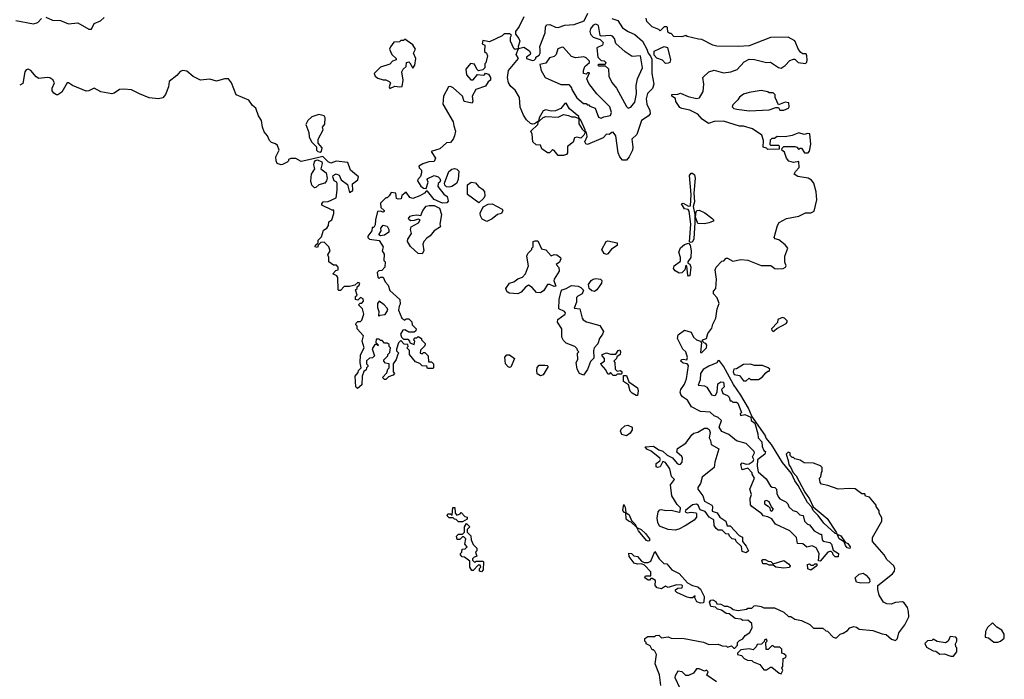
# Model space of a CAD drawing. Extents: x 2219101 to 2444320, y 201258 to 358766.
# Tile 94 of 256: x 2348592 to 2355913, y 240631 to 245534. Entities that reach past the tile are written whole.
import ezdxf

# ---------------------------------------------------------------- set-up
doc = ezdxf.new("R2010")
doc.units = 0

msp = doc.modelspace()

# ---------------------------------------------------------------- linework, layer by layer
at = {"layer": '0CON10XD'}
for points in [[(2352341.2, 245555), (2352305, 245482.5), (2352277.5, 245445), (2352277.5, 245425), (2352303.3, 245395), (2352310, 245375), (2352297.5, 245335), (2352300, 245320), (2352339.3, 245329.3), (2352383, 245303), (2352390, 245285), (2352387.5, 245275), (2352360, 245255), (2352360, 245245), (2352405, 245230), (2352418.3, 245231.7), (2352430, 245245), (2352430, 245255), (2352455, 245270), (2352462.5, 245285), (2352461.7, 245308.3), (2352460, 245335), (2352498.8, 245435), (2352500.7, 245479.3), (2352510, 245495), (2352535, 245497.5), (2352575, 245477.5), (2352595, 245476.7), (2352645, 245494.2), (2352715, 245498), (2352790, 245525), (2352817, 245583)], [(2348563, 245527), (2348695, 245503.3), (2348726.1, 245513.9), (2348755, 245542.5)], [(2348785, 245552.5), (2348835, 245530), (2348895, 245527.5), (2348955, 245503.3), (2349025, 245510), (2349105, 245462.5), (2349125, 245462.5), (2349146.7, 245505), (2349193.6, 245526.4), (2349219.3, 245550.7)], [(2352993.9, 245543.9), (2353038.3, 245528.3), (2353075, 245473.8), (2353116.7, 245445), (2353165, 245422.9), (2353222, 245375), (2353256, 245315), (2353264.3, 245284.3), (2353283.1, 245263.1), (2353291.2, 245241.2), (2353291.9, 245135), (2353307.1, 245055), (2353297.2, 245022.8), (2353261.2, 244985), (2353250, 244945), (2353256.2, 244905), (2353278.5, 244858.5), (2353278.8, 244835), (2353265, 244815.6), (2353215, 244783.3), (2353180, 244680), (2353143.9, 244646.1), (2353150.8, 244585), (2353147.5, 244565), (2353125, 244513.3), (2353105, 244488.8), (2353075, 244490), (2353053.8, 244513.8), (2353041.8, 244545), (2353025, 244670), (2353005, 244696.7), (2352993.9, 244696.1), (2352975, 244680), (2352955, 244682.5), (2352930, 244655), (2352815, 244605.7), (2352801.7, 244611.7), (2352794, 244625), (2352811.2, 244665), (2352807.5, 244695), (2352800, 244700), (2352787.5, 244675), (2352765, 244652.5), (2352735, 244660), (2352717.5, 244655), (2352706.4, 244623.6), (2352665, 244590), (2352666.1, 244543.9), (2352657.3, 244532.7), (2352635.7, 244524.3), (2352595, 244524), (2352565, 244561.2), (2352555, 244566.2), (2352547.7, 244562.3), (2352532.5, 244545), (2352517.5, 244545), (2352473.6, 244573.6), (2352465, 244600), (2352433, 244603), (2352406.4, 244626.4), (2352403, 244683), (2352392.5, 244705), (2352445.8, 244754.2), (2352450, 244780), (2352420, 244760), (2352405, 244757.5), (2352391.3, 244761.3), (2352359.7, 244789.7), (2352337.1, 244825), (2352314.2, 244884.2), (2352307.5, 244955), (2352275, 245010), (2352245, 245036.7), (2352227.5, 245065), (2352220, 245105), (2352226.2, 245155), (2352300, 245245), (2352283.3, 245275), (2352300, 245320), (2352275, 245312.5), (2352265, 245320), (2352242.5, 245375), (2352242.5, 245405), (2352248.3, 245418.3), (2352235, 245427.5), (2352195, 245427.5), (2352180, 245415), (2352085, 245370), (2352035, 245380), (2352030, 245355), (2352050, 245345), (2352048.3, 245298.3), (2352062.5, 245285), (2352070, 245265), (2352057, 245213), (2352050, 245205), (2352050, 245175), (2352035, 245160), (2352003, 245153), (2351990, 245165), (2351973, 245203), (2351945, 245207.5), (2351910, 245165), (2351913.3, 245125), (2351946.7, 245086.7), (2351965, 245086.2), (2351995, 245127.5), (2352037.7, 245122.3), (2352047.5, 245125), (2352055, 245137.5), (2352077.7, 245127.7), (2352093.3, 245105), (2352093.8, 245085), (2352075, 245072), (2352055, 245038.8), (2351983.3, 245015), (2351956.2, 244965), (2351962.5, 244927.5), (2351957, 244913), (2351896.7, 244926.7), (2351885.5, 244965.5), (2351815, 245027.1), (2351795, 245038), (2351780, 245035), (2351742.5, 244965), (2351737.5, 244905), (2351816, 244775), (2351818.8, 244745), (2351832, 244705), (2351825, 244670), (2351816.2, 244645), (2351795, 244620), (2351765, 244617.5), (2351715, 244573.3), (2351652.5, 244555), (2351682.5, 244505), (2351675, 244480), (2351635, 244476.2), (2351588.3, 244461.7), (2351560, 244445), (2351561.7, 244431.7), (2351580, 244415), (2351580, 244395), (2351571.7, 244368.3), (2351553, 244347), (2351550, 244335), (2351575, 244296.7), (2351595, 244282.5), (2351615, 244280), (2351630, 244325), (2351622.5, 244345), (2351627, 244353), (2351675, 244376.7), (2351702.5, 244365), (2351715, 244352.5), (2351720, 244335), (2351716.7, 244325), (2351702.5, 244315), (2351700, 244295), (2351745, 244236.2), (2351769.2, 244219.2), (2351775, 244200), (2351776.7, 244185), (2351767.3, 244172.7), (2351735, 244170), (2351675, 244196.7), (2351625, 244260), (2351615, 244260), (2351602.5, 244245), (2351566.4, 244223.6), (2351515, 244205.8), (2351492.5, 244212.5), (2351465, 244252.5), (2351433.9, 244226.1), (2351428.3, 244201.7), (2351405, 244200), (2351392.5, 244205), (2351387.5, 244245), (2351355, 244250), (2351340, 244225), (2351325, 244210), (2351315, 244210), (2351275, 244170), (2351278.3, 244138.3), (2351302.5, 244115), (2351301.7, 244108.3), (2351295, 244102.5), (2351275, 244110), (2351253, 244107), (2351236.7, 244045), (2351235, 244010), (2351225, 243990), (2351211.7, 243988.3), (2351210, 243965), (2351180, 243925), (2351180, 243915), (2351193, 243903), (2351263.6, 243893.6), (2351293.3, 243845), (2351287.5, 243815), (2351301.7, 243791.7), (2351300, 243745), (2351310, 243735), (2351307.5, 243695), (2351285, 243670), (2351263, 243667), (2351250, 243655), (2351255, 243620), (2351265, 243610), (2351275, 243620), (2351295, 243620), (2351310, 243585), (2351330.7, 243560.7), (2351345, 243520), (2351417.5, 243455), (2351421.7, 243418.3), (2351412.5, 243405), (2351407.5, 243375), (2351432.5, 243315), (2351455, 243300), (2351465, 243310), (2351485, 243310), (2351507, 243287), (2351510, 243265), (2351540, 243235), (2351538.3, 243221.7), (2351525, 243210), (2351485, 243210), (2351455, 243227.5), (2351440, 243225), (2351422.5, 243195), (2351430, 243175), (2351445, 243160), (2351478.3, 243158.3), (2351490, 243145), (2351491.7, 243131.7), (2351525, 243120), (2351530, 243145), (2351520, 243155), (2351531.7, 243168.3), (2351545, 243170), (2351555, 243180), (2351580, 243165), (2351580, 243155), (2351607, 243127), (2351605, 243110)], [(2353117, 244877), (2353135, 244882.5), (2353165, 244920), (2353177.3, 244982.7), (2353175.7, 245045), (2353185.7, 245095), (2353223.8, 245175), (2353207.5, 245265), (2353145, 245260), (2353093.3, 245295), (2353025, 245357.5), (2353013.6, 245393.6), (2353000.7, 245410.7), (2352985, 245416.7), (2352915, 245412.5), (2352907, 245417), (2352895, 245490), (2352875, 245500), (2352856.4, 245493.6), (2352836.2, 245465), (2352832, 245445), (2352836.2, 245425), (2352855, 245403.3), (2352907, 245387), (2352930, 245365), (2352926.4, 245343.6), (2352882.5, 245325), (2352890, 245255), (2352915, 245230), (2352937, 245227), (2352950, 245215), (2352945, 245200), (2352895, 245200), (2352890, 245195), (2352895, 245190), (2352945, 245190), (2352969.3, 245169.3), (2352973.3, 245115), (2352995.8, 245065.8), (2353030, 245025), (2353105, 244887.5), (2353117, 244877)], [(2354747, 240993), (2354765, 241012.5), (2354795, 241022.5), (2354815, 241017.5), (2354833.6, 241003.6), (2354935, 240993.3), (2355005, 240967.5), (2355035, 240962.5), (2355075, 240930), (2355105, 240920), (2355120, 240935), (2355130, 240975), (2355173.3, 241035), (2355202.5, 241095), (2355201.2, 241135), (2355193.3, 241165), (2355169.3, 241199.3), (2355157, 241207), (2355105, 241202.5), (2355071.7, 241188.3), (2355040.7, 241190.7), (2355014.1, 241204.1), (2354983.8, 241255), (2354973, 241297), (2354973, 241327), (2355082.5, 241415), (2355097.5, 241435), (2355100, 241455), (2355092.5, 241475), (2355040.5, 241520.5), (2355020, 241555), (2354933.3, 241655), (2354934.1, 241685.9), (2355002.5, 241805), (2355001.7, 241831.7), (2354982.5, 241865), (2354981.7, 241881.7), (2354960, 241915), (2354960, 241925), (2354910, 241985), (2354881.7, 241991.7), (2354875, 242010), (2354855, 242010), (2354805, 242046.2), (2354765, 242050), (2354677, 242043), (2354601.7, 242071.7), (2354555, 242080), (2354543, 242093), (2354540, 242125), (2354550, 242135), (2354553, 242167), (2354560, 242175), (2354560, 242205), (2354546.7, 242216.7), (2354495, 242237.5), (2354425, 242240), (2354395, 242260), (2354355, 242270), (2354345, 242280), (2354335, 242280), (2354320, 242295), (2354320, 242315), (2354305, 242320), (2354290, 242305), (2354306.4, 242256.4), (2354310, 242225), (2354325.8, 242205.8), (2354340.8, 242170.8), (2354365, 242143.3), (2354431.1, 242021.1), (2354465, 241973.3), (2354493, 241913), (2354596, 241826), (2354662.5, 241725), (2354668.3, 241711.7), (2354655, 241713.3), (2354571.1, 241791.1), (2354528.5, 241848.5), (2354490.8, 241885), (2354481.2, 241911.2), (2354450.6, 241945), (2354381.2, 242071.2), (2354354.5, 242105), (2354330.5, 242160.5), (2354262.9, 242242.9), (2354182.9, 242375), (2354143.1, 242423.1), (2354134, 242445), (2354037, 242587), (2354011.2, 242645), (2353955, 242743.3), (2353900.8, 242820.8), (2353825, 242958.8), (2353795, 242997.5), (2353785, 243000), (2353775, 242982.5), (2353715, 242958), (2353675, 242933.3), (2353654.4, 242905), (2353652.3, 242857.7), (2353637.5, 242817.5), (2353685, 242811.2), (2353702.5, 242802.5), (2353736.1, 242746.1), (2353755, 242740), (2353766.4, 242743.6), (2353777.5, 242765), (2353783.9, 242826.1), (2353805, 242842.5), (2353825, 242840), (2353830, 242805), (2353810, 242785), (2353820, 242755), (2353855, 242740), (2353867, 242727), (2353875, 242700), (2353885, 242700), (2353895, 242690), (2353921.7, 242691.7), (2353933, 242683), (2353960, 242615), (2353950, 242605), (2353951.7, 242591.7), (2353985, 242600), (2354028.3, 242578.3), (2354030, 242555), (2354057.5, 242535), (2354081.2, 242455), (2354083.3, 242425), (2354110, 242395), (2354111.7, 242361.7), (2354125, 242332.5), (2354137.5, 242325), (2354132.5, 242305), (2354078.3, 242261.7), (2354076.7, 242215), (2354083.9, 242173.9), (2354141.7, 242121.7), (2354175, 242067.5), (2354188.3, 242058.3), (2354206.7, 242056.7), (2354220, 242045), (2354223, 242013), (2354233.9, 241983.9), (2354245, 241972.5), (2354289.3, 241949.3), (2354302.5, 241935), (2354311.7, 241911.7), (2354340, 241885), (2354367, 241877), (2354393, 241853), (2354418.3, 241848.3), (2354427, 241807), (2354450, 241785), (2354465, 241780), (2354500, 241735), (2354545, 241710), (2354555, 241710), (2354558.3, 241668.3), (2354567, 241657), (2354615, 241646.7), (2354627.5, 241635), (2354641.7, 241591.7), (2354680, 241565), (2354678.3, 241541.7), (2354655, 241540), (2354640, 241555), (2354638.3, 241568.3), (2354625, 241580), (2354615, 241580), (2354600, 241575), (2354545, 241510), (2354531.7, 241511.7), (2354537.5, 241565), (2354515, 241607.5), (2354485, 241622.5), (2354445, 241612.5), (2354415, 241637.5), (2354375, 241640), (2354367.5, 241685), (2354317.5, 241735), (2354213, 241783), (2354185, 241822.5), (2354155, 241837.5), (2354120, 241845), (2354110, 241860), (2354036.7, 241915), (2354027, 241927), (2354023.3, 241975), (2354032.5, 242005), (2354020, 242045), (2354056.7, 242125), (2354037.5, 242155), (2354037.5, 242165), (2354005, 242200), (2353965, 242187.5), (2353953.6, 242226.4), (2353965, 242240), (2353995, 242230), (2354015, 242232.5), (2354045, 242252.5), (2354050, 242265), (2354040, 242285), (2354057, 242313), (2354052.5, 242325), (2353993.6, 242383.6), (2353922.3, 242402.3), (2353865, 242450), (2353813.6, 242473.6), (2353792.5, 242505), (2353810, 242555), (2353786.7, 242576.7), (2353755, 242590), (2353727, 242617), (2353655, 242621.2), (2353586.1, 242656.1), (2353556.7, 242705), (2353520.5, 242730.5), (2353508.3, 242748.3), (2353503.8, 242765), (2353508, 242785), (2353535.8, 242825), (2353550.6, 242865), (2353564.1, 242964.1), (2353555, 242976.7), (2353525, 242980.6), (2353508, 242995), (2353512.3, 243007.7), (2353525, 243011.2), (2353553.8, 243006.2), (2353557.1, 243022.9), (2353545.6, 243065.6), (2353523.9, 243083.9), (2353482.5, 243165), (2353489.3, 243190.7), (2353535, 243226.2), (2353585, 243211.2), (2353603.3, 243175), (2353624.2, 243154.2), (2353653.3, 243143.3), (2353661.7, 243131.7), (2353655, 243060), (2353665, 243060), (2353700, 243095), (2353702.5, 243115), (2353695, 243127.5), (2353685, 243130), (2353671.7, 243141.7), (2353670, 243155), (2353700, 243165), (2353709.3, 243200.7), (2353739.5, 243240.5), (2353745, 243270), (2353767.5, 243315), (2353777.5, 243385), (2353792.5, 243425), (2353777, 243467), (2353750, 243495), (2353750, 243515), (2353767.5, 243535), (2353772.5, 243605), (2353762.5, 243675), (2353770, 243695), (2353811.7, 243738.3), (2353828.3, 243741.7), (2353845, 243760), (2353855, 243760), (2353895, 243740), (2353955, 243751.2), (2354005, 243746.2), (2354105, 243706.2), (2354176.4, 243706.4), (2354207.5, 243685), (2354225, 243680.8), (2354270, 243685), (2354286.2, 243693.8), (2354290, 243705), (2354282.3, 243732.3), (2354281.2, 243775), (2354303.8, 243835), (2354285, 243861.2), (2354236.2, 243896.2), (2354210, 243905), (2354202.5, 243915), (2354226.7, 244005), (2354240, 244025), (2354292.5, 244055), (2354385.8, 244074.2), (2354435, 244098.8), (2354475, 244098), (2354498.3, 244111.7), (2354520.4, 244195), (2354514.5, 244254.5), (2354497.9, 244317.9), (2354480.3, 244340.3), (2354455, 244355.6), (2354377.7, 244367.7), (2354350, 244385), (2354360, 244405), (2354387.5, 244435), (2354385, 244480), (2354345, 244472.5), (2354311.7, 244481.7), (2354293.3, 244503.3), (2354278.3, 244548.3), (2354260, 244565), (2354261.7, 244578.3), (2354275, 244590), (2354355, 244590), (2354370, 244585), (2354385, 244570), (2354395, 244580), (2354405, 244580), (2354427.5, 244545), (2354455, 244543.1), (2354465, 244556.2), (2354475, 244607.5), (2354468.1, 244685), (2354451.5, 244688.5), (2354425, 244680), (2354385, 244693.8), (2354335, 244673.3), (2354285, 244662.5), (2354225, 244666.7), (2354205, 244650), (2354185, 244650), (2354171.7, 244638.3), (2354170, 244605), (2354175, 244600), (2354235, 244600), (2354240, 244595), (2354238.3, 244571.7), (2354155, 244570), (2354145, 244580), (2354120, 244585), (2354122.5, 244635), (2354110, 244675), (2354041.7, 244721.7), (2353975, 244741.2), (2353945, 244743.3), (2353825, 244780), (2353755, 244776.2), (2353713, 244763), (2353667.5, 244795), (2353635, 244832.5), (2353575, 244862.5), (2353515, 244872.5), (2353500.7, 244880.7), (2353470, 244925), (2353468.3, 244948.3), (2353440, 244965), (2353441.7, 244978.3), (2353485, 244980), (2353505, 244987.5), (2353563, 244963), (2353625, 244947.5), (2353646.4, 244953.6), (2353675, 245000), (2353680, 245055), (2353672.5, 245105), (2353715, 245146.7), (2353755, 245157.5), (2353825, 245140), (2353880, 245145), (2353926.1, 245163.9), (2353978.3, 245221.7), (2354015, 245240), (2354055, 245238.8), (2354145, 245216.7), (2354175, 245217.5), (2354235, 245177.5), (2354255, 245173.3), (2354285, 245193.3), (2354319.3, 245230.7), (2354345, 245240), (2354355, 245240), (2354380, 245215), (2354435, 245208.8), (2354445, 245217.5), (2354448, 245235), (2354446.1, 245266.1), (2354439.3, 245279.3), (2354415, 245280), (2354400.7, 245290.7), (2354383, 245313), (2354356.4, 245376.4), (2354305, 245403.3), (2354175, 245402.5), (2354015, 245340), (2353935, 245333.3), (2353775, 245336.7), (2353745, 245343.3), (2353665, 245387.5), (2353638.3, 245388.3), (2353555, 245410), (2353545, 245417.5), (2353515, 245407.5), (2353455, 245410), (2353435, 245430), (2353425, 245430), (2353411.7, 245441.7), (2353410, 245475), (2353405, 245480), (2353385, 245480), (2353355, 245450), (2353345, 245460), (2353295, 245480), (2353255, 245520), (2353250, 245545)], [(2351345, 245022.5), (2351380.7, 245039.3), (2351416.1, 245033.9), (2351435, 245037.5), (2351443.8, 245085), (2351433.6, 245146.4), (2351443.3, 245165), (2351466.7, 245185), (2351467.5, 245215), (2351485, 245220), (2351493.9, 245213.9), (2351515, 245172.5), (2351531.2, 245195), (2351536.7, 245245), (2351521.2, 245285), (2351535.8, 245315), (2351515, 245347.5), (2351455, 245390), (2351445, 245380), (2351425, 245380), (2351415, 245370), (2351375, 245367.5), (2351348.3, 245331.7), (2351342.5, 245315), (2351348.3, 245298.3), (2351360, 245275), (2351390, 245245), (2351390, 245235), (2351363.3, 245226.7), (2351345, 245203.3), (2351275, 245180), (2351227.5, 245135), (2351233.9, 245113.9), (2351255, 245100), (2351295, 245087.5), (2351315, 245087.5), (2351340, 245075), (2351350, 245065), (2351340, 245035), (2351345, 245022.5)], [(2352915, 244802.5), (2352935, 244812.5), (2352985, 244822.5), (2352993.3, 244845), (2352980, 244885), (2352882.3, 244982.3), (2352825, 245060), (2352810, 245095), (2352828.3, 245138.3), (2352815, 245140), (2352805, 245130), (2352783.8, 245133.8), (2352783.6, 245156.4), (2352793, 245187), (2352830, 245215), (2352830, 245225), (2352805, 245250), (2352787, 245257), (2352725, 245250), (2352695, 245260), (2352635, 245326.7), (2352625, 245330), (2352593.8, 245316.2), (2352580, 245275), (2352565, 245260), (2352530.7, 245249.3), (2352505, 245210), (2352460, 245200), (2352470, 245155), (2352500, 245105), (2352615, 245051.2), (2352675, 245052.5), (2352696.1, 245026.1), (2352697.5, 245015), (2352735, 244953.8), (2352785, 244910), (2352805, 244910), (2352811.7, 244901.7), (2352825, 244900), (2352831.7, 244891.7), (2352870, 244875), (2352895, 244810), (2352915, 244802.5)], [(2353395, 245208), (2353372.3, 245232.3), (2353328.5, 245248.5), (2353309.2, 245269.2), (2353310.3, 245299.7), (2353385, 245334), (2353407.7, 245327.7), (2353431.4, 245235), (2353425, 245216.7), (2353415, 245210), (2353395, 245208)], [(2351605, 243110), (2351571.7, 243078.3), (2351570, 243055), (2351585, 243050), (2351595, 243060), (2351605, 243060), (2351630, 243035), (2351631.7, 242991.7), (2351655, 242990), (2351670, 242975), (2351670, 242945), (2351665, 242940), (2351625, 242940), (2351618.3, 242958.3), (2351585, 242960), (2351568.3, 242978.3), (2351535, 242990), (2351490, 243045), (2351490, 243075), (2351470, 243095), (2351480, 243105), (2351478.3, 243118.3), (2351451.7, 243121.7), (2351425, 243150), (2351408.3, 243131.7), (2351392.5, 243085), (2351393, 243073), (2351410, 243055), (2351402.5, 243047.5), (2351391.7, 243008.3), (2351370, 242975), (2351370, 242915), (2351380, 242905), (2351368.3, 242891.7), (2351335, 242880), (2351315, 242860), (2351305, 242860), (2351290, 242875), (2351321.7, 242908.3), (2351330, 242935), (2351340, 242945), (2351340, 242975), (2351311.7, 242981.7), (2351300, 242995), (2351300, 243005), (2351330, 243035), (2351330, 243045), (2351345, 243060), (2351350, 243095), (2351340, 243105), (2351338.3, 243118.3), (2351325, 243130), (2351305, 243130), (2351288.3, 243148.3), (2351275, 243150), (2351265, 243160), (2351241.7, 243158.3), (2351240, 243135), (2351260, 243115), (2351255, 243110), (2351250, 243120), (2351231.7, 243118.3), (2351213.6, 243086.4), (2351230, 243035), (2351215, 243020), (2351191.7, 243018.3), (2351171.7, 242998.3), (2351170, 242975), (2351180, 242965), (2351180, 242955), (2351170, 242945), (2351168.3, 242931.7), (2351151.7, 242918.3), (2351137.5, 242885), (2351135, 242820), (2351102.5, 242792.5), (2351092.5, 242805), (2351087.5, 242885), (2351108.3, 242911.7), (2351110, 242925), (2351130, 242945), (2351123.8, 242983.8), (2351127, 243043), (2351152.5, 243095), (2351137.5, 243145), (2351147.5, 243185), (2351100, 243235), (2351100, 243255), (2351092.5, 243265), (2351093, 243277), (2351105, 243290), (2351125, 243290), (2351135, 243300), (2351150, 243345), (2351140, 243385), (2351110, 243415), (2351122.5, 243427.5), (2351135, 243427.5), (2351148.3, 243441.7), (2351145, 243460), (2351125, 243467.5), (2351105, 243450), (2351090, 243455), (2351090, 243475), (2351100, 243485), (2351090, 243525), (2351100, 243535), (2351101.7, 243548.3), (2351115, 243560), (2351120, 243575), (2351105, 243580), (2351085, 243560), (2351045, 243550), (2351005, 243550), (2350978.3, 243521.7), (2350965, 243520), (2350960, 243525), (2350957, 243617), (2350950, 243630), (2350920, 243645), (2350941.7, 243668.3), (2350960, 243675), (2350960, 243695), (2350948.3, 243708.3), (2350925, 243710), (2350890, 243735), (2350890, 243765), (2350882.5, 243785), (2350900, 243815), (2350890, 243845), (2350855, 243880), (2350831.7, 243878.3), (2350811.7, 243858.3), (2350805, 243840), (2350790, 243845), (2350791.7, 243858.3), (2350810, 243875), (2350810, 243895), (2350835, 243920), (2350850, 243970), (2350876.4, 243983.6), (2350887.5, 244005), (2350889.3, 244030.7), (2350912.5, 244045), (2350927, 244093), (2350927.5, 244117.5), (2350915, 244116.7), (2350837.5, 244155), (2350837.5, 244165), (2350849.3, 244180.7), (2350885, 244183.3), (2350945, 244210), (2350953.6, 244266.4), (2350953.3, 244313.3), (2350950, 244325), (2350930, 244335), (2350921.2, 244365), (2350923.9, 244376.1), (2350945, 244388.8), (2350967.5, 244377.5), (2350983.3, 244343.3), (2351028.3, 244308.3), (2351045, 244250), (2351070, 244265), (2351066.1, 244313.9), (2351105, 244342.5), (2351110, 244365), (2351052.5, 244415), (2351031.7, 244471.7), (2350945, 244481.2), (2350905, 244466.2), (2350886, 244476), (2350845, 244517.5), (2350765, 244496), (2350685, 244480), (2350645, 244501.2), (2350607, 244503), (2350590, 244495), (2350590, 244485), (2350580, 244475), (2350545, 244456.7), (2350535, 244453.8), (2350507.5, 244465), (2350498.8, 244485), (2350496.4, 244513.6), (2350520, 244565), (2350508.3, 244598.3), (2350495, 244610), (2350465, 244620), (2350450, 244635), (2350435, 244670), (2350409.3, 244699.3), (2350396.2, 244735), (2350388.8, 244785), (2350368.3, 244818.3), (2350346.7, 244875), (2350322.5, 244895), (2350296.1, 244936.1), (2350202.5, 244975), (2350167.9, 245065), (2350145, 245093.3), (2350115, 245094.6), (2350055, 245077.5), (2350005, 245091.8), (2349935, 245085.4), (2349882.2, 245112.2), (2349835, 245151.4), (2349805, 245156.8), (2349785, 245149.6), (2349760.4, 245119.6), (2349704, 245075), (2349697.5, 245035), (2349675, 244977.5), (2349655, 244953.3), (2349625, 244946), (2349555, 244954), (2349482.2, 244982.2), (2349422.2, 245012.2), (2349365, 245017.9), (2349334.8, 245015.2), (2349295, 244988.8), (2349276.2, 244983.8), (2349195, 244998.3), (2349145, 245023.8), (2349105, 245004.4), (2349085, 245002.2), (2348983.9, 245043.9), (2348955, 245064), (2348945, 245064), (2348905.6, 244995), (2348875, 244976), (2348865, 244976), (2348845, 244988.8), (2348833.1, 245005), (2348832.9, 245025), (2348851.4, 245065), (2348837.7, 245087.7), (2348815, 245101.3), (2348795, 245104.7), (2348735, 245097.1), (2348715, 245109.1), (2348675.2, 245155.2), (2348655, 245166.8), (2348639.9, 245160.1), (2348630.3, 245145), (2348615, 245060), (2348591.7, 245048.3)], [(2354016.4, 244856.4), (2354165, 244863.8), (2354215, 244880), (2354235, 244880), (2354245, 244862.5), (2354275, 244862.5), (2354307.5, 244875), (2354312.5, 244885), (2354310, 244915), (2354285, 244920), (2354235, 244900), (2354210, 244955), (2354210, 244975), (2354195, 244990), (2354165, 244990), (2354155, 244997.5), (2354105, 245006.7), (2354017, 244993), (2353975, 244980), (2353945, 244957.5), (2353933, 244937), (2353895, 244900), (2353890, 244885), (2353903.3, 244873.3), (2353925, 244867.5), (2354016.4, 244856.4)], [(2352800, 244700), (2352796.7, 244715), (2352765, 244787.5), (2352751.7, 244801.7), (2352750, 244815), (2352680.5, 244870.5), (2352655, 244912.5), (2352645, 244910), (2352615.6, 244874.4), (2352575, 244857.1), (2352545, 244853.8), (2352505, 244863.8), (2352485, 244856), (2352454, 244805), (2352450, 244780), (2352455, 244780), (2352483.9, 244806.1), (2352505, 244813.3), (2352595, 244810), (2352635, 244828), (2352672.7, 244822.7), (2352695, 244811.2), (2352720.5, 244810.5), (2352748.3, 244798.3), (2352750.5, 244760.5), (2352775, 244720), (2352795, 244700), (2352800, 244700)], [(2350825, 244550), (2350835, 244557.5), (2350841.7, 244581.7), (2350810, 244615), (2350810, 244645), (2350847.5, 244715), (2350842.5, 244735), (2350861.7, 244758.3), (2350862.5, 244805), (2350855, 244820), (2350815, 244830), (2350765, 244812.5), (2350733.3, 244785), (2350720, 244755), (2350742.5, 244695), (2350743.6, 244663.6), (2350762.5, 244625), (2350798.3, 244588.3), (2350800, 244565), (2350807.5, 244555), (2350825, 244550)], [(2350785, 244284), (2350763.5, 244303.5), (2350755.6, 244335), (2350762.5, 244385), (2350786, 244425), (2350780, 244455), (2350782.7, 244477.3), (2350791.7, 244488.3), (2350805, 244491.2), (2350837.5, 244477.5), (2350842, 244465), (2350830, 244425), (2350870, 244395), (2350878.8, 244355), (2350874, 244335), (2350860.6, 244319.4), (2350815, 244307.1), (2350795, 244285.8), (2350785, 244284)], [(2351785, 244288), (2351765, 244291.2), (2351754.1, 244304.1), (2351751.7, 244318.3), (2351783.8, 244405), (2351805, 244423.8), (2351825, 244426.7), (2351842.5, 244422.5), (2351857.5, 244407.5), (2351852, 244345), (2351838.8, 244315), (2351805, 244294), (2351785, 244288)], [(2352005, 244172.5), (2351921.2, 244235), (2351922.5, 244305), (2351950, 244325), (2351980.5, 244320.5), (2352003.3, 244295), (2352033.9, 244273.9), (2352047.5, 244255), (2352050, 244225), (2352043.6, 244206.4), (2352005, 244172.5)], [(2353585, 243877.5), (2353573, 243883), (2353581.5, 244015), (2353570, 244110), (2353561.7, 244121.7), (2353535, 244127.5), (2353512.5, 244165), (2353525, 244170), (2353565, 244146.7), (2353578.8, 244151.2), (2353584.5, 244235), (2353573.1, 244375), (2353585, 244393.8), (2353595, 244394), (2353609.5, 244379.5), (2353614.4, 244355), (2353605.7, 244245), (2353610.5, 244179.5), (2353600, 244145), (2353612.5, 244085), (2353611.2, 244025), (2353604, 243905), (2353595, 243882.5), (2353585, 243877.5)], [(2351585, 243794.2), (2351555.8, 243795.8), (2351498.3, 243848.3), (2351476.2, 243885), (2351478.3, 243901.7), (2351506.2, 243945), (2351498, 243975), (2351503.8, 243995), (2351557.3, 244022.7), (2351570, 244045), (2351555, 244050), (2351525, 244040), (2351499.3, 244039.3), (2351487.5, 244045), (2351483.3, 244055), (2351495, 244073.3), (2351511.7, 244078.3), (2351545, 244083.3), (2351575, 244077.5), (2351588.8, 244115), (2351615, 244146.7), (2351636.4, 244153.6), (2351675, 244153.3), (2351712.3, 244132.3), (2351728.8, 244085), (2351716.7, 244015), (2351720, 243995), (2351673.3, 243965), (2351645, 243926.7), (2351619.7, 243910.3), (2351596.2, 243885), (2351590, 243865), (2351597.1, 243815), (2351585, 243794.2)], [(2352065, 244034), (2352031.7, 244051.7), (2352018.8, 244075), (2352016.7, 244095), (2352037, 244143), (2352075, 244163.3), (2352105, 244166.2), (2352180, 244125), (2352183.3, 244115), (2352175, 244093.3), (2352145, 244086.7), (2352105, 244052.5), (2352065, 244034)], [(2353685, 244017.5), (2353635, 244020), (2353617.5, 244065), (2353623, 244107), (2353630, 244115), (2353645, 244117.5), (2353687, 244097), (2353739.3, 244059.3), (2353750, 244045), (2353750, 244035), (2353715, 244023.3), (2353685, 244017.5)], [(2351275, 243927.5), (2351262.5, 243935), (2351280, 243965), (2351277.5, 243985), (2351295, 244006.7), (2351325, 243998), (2351336.2, 243975), (2351336.2, 243953.8), (2351305, 243932.5), (2351275, 243927.5)], [(2352295, 243496.2), (2352230.5, 243500.5), (2352213.8, 243513.8), (2352206.2, 243535), (2352233.8, 243575), (2352265.6, 243584.4), (2352295, 243607.5), (2352330, 243620), (2352352.5, 243645), (2352376, 243705), (2352363, 243777), (2352370, 243795), (2352400, 243825), (2352400, 243835), (2352410, 243845), (2352410, 243885), (2352425, 243890), (2352445, 243890), (2352471.7, 243831.7), (2352505, 243823.3), (2352545, 243777.5), (2352565, 243787.5), (2352585, 243786.7), (2352613.3, 243765), (2352616.7, 243755), (2352605, 243732.5), (2352580, 243715), (2352600.7, 243690.7), (2352604.2, 243665), (2352566, 243605), (2352564, 243595), (2352577.5, 243552.5), (2352565, 243550), (2352535, 243565.8), (2352517.5, 243565), (2352489.1, 243520.9), (2352465, 243504), (2352435, 243506.2), (2352402.4, 243542.4), (2352375, 243560), (2352353.4, 243546.6), (2352321.7, 243508.3), (2352295, 243496.2)], [(2352955, 243788.5), (2352937.1, 243795), (2352920, 243825), (2352951.9, 243885), (2352965, 243890), (2353033.8, 243875), (2353034.3, 243855), (2352992.5, 243827.5), (2352965, 243792.7), (2352955, 243788.5)], [(2353565, 243627.5), (2353561.2, 243635), (2353551.7, 243701.7), (2353545, 243710), (2353537.5, 243675), (2353515, 243651.2), (2353495, 243650), (2353465, 243666.2), (2353453.8, 243685), (2353457.5, 243705), (2353505, 243740), (2353506.2, 243765), (2353493.3, 243805), (2353505, 243837.5), (2353535, 243863.3), (2353565, 243872.5), (2353576.7, 243856.7), (2353584.3, 243815), (2353581.2, 243765), (2353560, 243735), (2353560, 243725), (2353575.6, 243715.6), (2353582, 243695), (2353575, 243630), (2353565, 243627.5)], [(2352865, 243513.8), (2352845, 243518.8), (2352826.7, 243535), (2352822, 243565), (2352840.8, 243595), (2352855, 243604.4), (2352875, 243608.9), (2352910, 243605), (2352920.8, 243595), (2352916.9, 243575), (2352883.8, 243525), (2352865, 243513.8)], [(2352785, 242892.5), (2352753.6, 242903.6), (2352736.2, 242935), (2352730, 242985), (2352741.7, 243008.3), (2352740, 243055), (2352750, 243065), (2352740, 243075), (2352738.3, 243088.3), (2352720, 243105), (2352655, 243128.8), (2352635, 243150), (2352623.8, 243175), (2352622.5, 243235), (2352590, 243285), (2352594.3, 243305.7), (2352646.7, 243345), (2352650, 243355), (2352642.5, 243365), (2352600, 243385), (2352604.3, 243454.3), (2352618, 243515), (2352626.7, 243525), (2352655.6, 243534.4), (2352695, 243558.1), (2352745, 243552.5), (2352764.2, 243544.2), (2352783, 243523), (2352773.9, 243496.1), (2352741.2, 243478.8), (2352732.3, 243467.7), (2352731.2, 243435), (2352715, 243390), (2352757.5, 243385), (2352773.8, 243315), (2352782.1, 243302.1), (2352807.6, 243287.6), (2352905, 243260), (2352931.9, 243215), (2352925.7, 243195), (2352902.5, 243165), (2352891.2, 243125), (2352862.5, 243095), (2352857.5, 243075), (2352861.7, 243018.3), (2352836.4, 242993.6), (2352815, 242932.5), (2352785, 242892.5)], [(2351265, 243330), (2351272.5, 243337.5), (2351308.3, 243341.7), (2351330, 243375), (2351325, 243390), (2351302.5, 243415), (2351265, 243442.5), (2351253.3, 243425), (2351253.3, 243395), (2351262.5, 243365), (2351260, 243335), (2351265, 243330)], [(2354195, 243216.7), (2354205, 243224), (2354220.9, 243239.1), (2354291.2, 243275), (2354298.8, 243285), (2354297.5, 243295), (2354280, 243315), (2354265, 243320), (2354230, 243305), (2354227, 243283), (2354183.3, 243235), (2354183.8, 243225), (2354195, 243216.7)], [(2353025, 242890), (2353005, 242890), (2352985, 242910), (2352975, 242900), (2352965, 242900), (2352950, 242930), (2352915, 242970), (2352912.5, 242977.5), (2352940, 242995), (2352940, 243015), (2352922.5, 243035), (2352922.5, 243045), (2352955, 243056.7), (2352985, 243047.5), (2353025, 243047.5), (2353042.5, 243075), (2353055, 243080), (2353060, 243065), (2353056.2, 243043.8), (2353031.7, 243028.3), (2353030, 243015), (2353010, 242995), (2353017.5, 242985), (2353020, 242935), (2353035, 242920), (2353057, 242927), (2353068.3, 242918.3), (2353070, 242905), (2353065, 242900), (2353035, 242900), (2353025, 242890)], [(2352235, 242947.5), (2352225, 242953.3), (2352203.8, 242975), (2352198.8, 243025), (2352215, 243042), (2352235, 243042), (2352270, 243015), (2352245, 242950), (2352235, 242947.5)], [(2352465, 242886.2), (2352440.5, 242900.5), (2352436.2, 242925), (2352440.8, 242949.2), (2352454.4, 242965.6), (2352495.8, 242965.8), (2352515, 242962.5), (2352522.5, 242955), (2352485, 242893.3), (2352465, 242886.2)], [(2353995, 242850), (2354015, 242870), (2354025, 242860), (2354085, 242860), (2354113, 242877), (2354140.7, 242909.3), (2354155, 242920), (2354165, 242920), (2354170, 242935), (2354157, 242947), (2354115, 242962.5), (2354055, 242962.5), (2354025, 242972.5), (2353975, 242970), (2353921.7, 242938.3), (2353903, 242937), (2353897.5, 242915), (2353905, 242897.5), (2353945, 242890), (2353975, 242850), (2353995, 242850)], [(2353185, 242740), (2353175, 242740), (2353145, 242757.5), (2353131.7, 242771.7), (2353118.3, 242818.3), (2353082.5, 242845), (2353081.7, 242888.3), (2353105, 242890), (2353121.7, 242841.7), (2353185, 242797.5), (2353190, 242775), (2353185, 242740)], [(2353105, 242441.2), (2353069.7, 242449.7), (2353060, 242475), (2353065, 242488.8), (2353091.2, 242515), (2353115, 242518.6), (2353145.5, 242505.5), (2353147.1, 242485), (2353130.9, 242459.1), (2353105, 242441.2)], [(2353995, 241570), (2353965, 241580), (2353958.3, 241618.3), (2353920, 241655), (2353915, 241670), (2353890, 241675), (2353870, 241695), (2353865, 241710), (2353843, 241713), (2353815, 241740), (2353785, 241740), (2353770.7, 241750.7), (2353756.7, 241775), (2353753.3, 241815), (2353717.5, 241835), (2353689.2, 241879.2), (2353651.2, 241891.2), (2353637.5, 241925), (2353625, 241932.5), (2353595, 241927.5), (2353542.5, 241885), (2353540, 241875), (2353555, 241867.5), (2353585, 241873.8), (2353618.3, 241868.3), (2353623.3, 241863.3), (2353624.1, 241835.9), (2353606.7, 241813.3), (2353539.7, 241770.3), (2353493.9, 241746.1), (2353465, 241740), (2353414.4, 241744.4), (2353350, 241770), (2353337.5, 241795), (2353332, 241828), (2353340, 241875), (2353350.7, 241889.3), (2353365, 241893.3), (2353396, 241886), (2353437.3, 241887.3), (2353495, 241872.5), (2353502.5, 241877.5), (2353506.7, 241905), (2353481.1, 241931.1), (2353441.9, 241995), (2353431.2, 242075), (2353460, 242115), (2353438.3, 242138.3), (2353426.1, 242196.1), (2353393, 242243), (2353375, 242250), (2353355, 242211.2), (2353335, 242204.2), (2353325, 242211.2), (2353324.5, 242235.5), (2353352.5, 242255), (2353357.5, 242265), (2353352.5, 242275), (2353286.4, 242326.4), (2353255, 242342.5), (2353241.7, 242358.3), (2353305, 242362.5), (2353345, 242336.7), (2353375, 242326.7), (2353406.4, 242296.4), (2353445, 242277.5), (2353480, 242235), (2353495, 242227.5), (2353505, 242230), (2353518.8, 242245), (2353520, 242275), (2353515, 242286.2), (2353478.1, 242318.1), (2353482.9, 242347.1), (2353545.7, 242385), (2353590.9, 242449.1), (2353605, 242460), (2353635, 242466.7), (2353683, 242497), (2353705, 242497.1), (2353718.5, 242488.5), (2353725.7, 242465), (2353717.5, 242425), (2353728.6, 242405), (2353734.2, 242375), (2353790, 242345), (2353760, 242245), (2353755.9, 242204.1), (2353667.5, 242132.5), (2353654.3, 242085.7), (2353635, 242057.5), (2353633.8, 242045), (2353672.5, 241995), (2353683.6, 241953.6), (2353737.5, 241925), (2353742.5, 241915), (2353740.7, 241880.7), (2353777.7, 241867.7), (2353797, 241837), (2353842.5, 241805), (2353852.5, 241772.5), (2353875, 241772.5), (2353940.7, 241700.7), (2353966.4, 241686.4), (2353967.5, 241655), (2353995, 241620), (2354010, 241585), (2353995, 241570)], [(2351885, 241800), (2351855, 241800), (2351838.3, 241818.3), (2351825, 241820), (2351815, 241830), (2351785, 241830), (2351770, 241845), (2351775, 241860), (2351795, 241860), (2351808.3, 241851.7), (2351811.7, 241908.3), (2351828.3, 241908.3), (2351830, 241865), (2351841.7, 241851.7), (2351868.3, 241861.7), (2351875, 241870), (2351901.7, 241841.7), (2351920, 241835), (2351918.3, 241821.7), (2351885, 241800)], [(2353265, 241657.5), (2353253.6, 241663.6), (2353193.3, 241735), (2353180, 241760), (2353138.3, 241798.3), (2353120, 241805), (2353101.7, 241821.7), (2353100, 241870), (2353085, 241870), (2353077, 241887), (2353085, 241930), (2353095, 241910), (2353100, 241870), (2353125, 241852.5), (2353140, 241810), (2353165, 241787.5), (2353180, 241760), (2353212.5, 241745), (2353245, 241713.3), (2353276.2, 241675), (2353275, 241660), (2353265, 241657.5)], [(2354185, 241880), (2354197.5, 241895), (2354181.7, 241911.7), (2354165, 241950), (2354145, 241960), (2354130, 241955), (2354130, 241935), (2354158.3, 241918.3), (2354170, 241905), (2354172.5, 241885), (2354185, 241880)], [(2352025, 241430), (2352010, 241435), (2352010, 241455), (2352020, 241465), (2352015, 241480), (2352001.7, 241478.3), (2351965, 241440), (2351955, 241440), (2351940, 241465), (2351938.3, 241508.3), (2351898.3, 241538.3), (2351881.7, 241541.7), (2351870, 241555), (2351870, 241565), (2351880, 241575), (2351881.7, 241598.3), (2351905, 241600), (2351920, 241615), (2351902.5, 241635), (2351910, 241675), (2351895, 241690), (2351885, 241690), (2351865, 241670), (2351845, 241670), (2351840, 241695), (2351855, 241710), (2351885, 241710), (2351900, 241725), (2351900, 241765), (2351915, 241790), (2351940, 241765), (2351920, 241745), (2351920, 241725), (2351947, 241697), (2351948.3, 241668.3), (2351963, 241633), (2351990, 241605), (2351990, 241585), (2351980, 241575), (2351990, 241545), (2351971.7, 241538.3), (2351960, 241525), (2351960, 241515), (2351975, 241500), (2351985, 241510), (2352035, 241510), (2352040, 241505), (2352037.5, 241445), (2352025, 241430)], [(2354765, 241602.5), (2354745, 241608.8), (2354731.2, 241625), (2354721.7, 241651.7), (2354684.4, 241674.4), (2354671.7, 241708.3), (2354696.8, 241696.8), (2354730, 241650), (2354749.5, 241639.5), (2354765.9, 241615.9), (2354765, 241602.5)], [(2353655, 241197.5), (2353626.2, 241206.2), (2353612.5, 241235), (2353615, 241250), (2353595, 241236.7), (2353575, 241236), (2353555, 241240), (2353477, 241277), (2353468.8, 241285), (2353468.8, 241295), (2353485, 241308.8), (2353518.3, 241311.7), (2353520, 241325), (2353515, 241330), (2353475, 241332.5), (2353415, 241312.5), (2353395, 241322.5), (2353365, 241302.5), (2353331.7, 241311.7), (2353317, 241327), (2353320, 241365), (2353295, 241380), (2353285, 241380), (2353275, 241367.5), (2353265, 241366.7), (2353241.2, 241385), (2353245, 241400), (2353285, 241400), (2353285, 241430), (2353238.3, 241478.3), (2353215, 241490), (2353185, 241487.5), (2353160, 241495), (2353123, 241543), (2353121.7, 241568.3), (2353140, 241565), (2353158.3, 241548.3), (2353185, 241542.5), (2353215, 241510), (2353235, 241500), (2353265, 241500), (2353285, 241510), (2353315, 241580), (2353347, 241527), (2353381.7, 241491.7), (2353405, 241490), (2353440, 241445), (2353495, 241417.5), (2353557, 241347), (2353595, 241327.5), (2353635, 241317.5), (2353655, 241300), (2353682.5, 241245), (2353680, 241205), (2353675, 241200), (2353655, 241197.5)], [(2354275, 241457.5), (2354215, 241463.3), (2354195, 241480), (2354165, 241480), (2354145, 241490), (2354118.3, 241488.3), (2354110, 241515), (2354118.3, 241521.7), (2354135, 241520), (2354158.3, 241508.3), (2354177, 241507), (2354195, 241490), (2354275, 241512.5), (2354309.3, 241489.3), (2354320, 241475), (2354315, 241462.5), (2354275, 241457.5)], [(2354475, 241442.5), (2354451.7, 241451.7), (2354450, 241485), (2354465, 241490), (2354475, 241480), (2354495, 241480), (2354505, 241490), (2354518.3, 241488.3), (2354520, 241475), (2354475, 241442.5)], [(2354846.4, 241346.4), (2354815, 241353.3), (2354803.3, 241385), (2354835, 241413.3), (2354865, 241420), (2354885.9, 241405.9), (2354910, 241375), (2354912.5, 241355), (2354905, 241347.5), (2354846.4, 241346.4)], [(2353360, 240585), (2353350, 240665), (2353317.5, 240745), (2353327.5, 240815), (2353315, 240840), (2353305, 240850), (2353295, 240850), (2353279.3, 240879.3), (2353250, 240895), (2353250, 240905), (2353240, 240915), (2353240, 240935), (2353261.7, 240948.3), (2353315, 240950), (2353323, 240957), (2353345, 240957.5), (2353365, 240940), (2353415, 240946.7), (2353435, 240937.5), (2353533, 240933), (2353676.4, 240906.4), (2353715, 240890), (2353785, 240892.5), (2353815, 240880), (2353847, 240877), (2353855, 240870), (2353885, 240880), (2353901.7, 240861.7), (2353908.3, 240861.7), (2353930, 240885), (2353930, 240905), (2353945, 240920), (2353969.3, 240930.7), (2353987.5, 240955), (2354020.7, 240979.3), (2354037.5, 241015), (2354036.7, 241045), (2354005, 241070), (2353968.3, 241068.3), (2353955, 241077.5), (2353913, 241083), (2353867, 241117), (2353845, 241120), (2353810, 241145), (2353781.4, 241151.4), (2353765, 241166.7), (2353730.8, 241170.8), (2353720, 241205), (2353731.7, 241218.3), (2353745, 241222.5), (2353768, 241208), (2353775, 241192.5), (2353805, 241190), (2353833.9, 241173.9), (2353855, 241174.2), (2353882.5, 241162.5), (2353898.3, 241148.3), (2353935, 241141.2), (2353997, 241153), (2354005, 241160), (2354035, 241160), (2354053, 241177), (2354065, 241180), (2354105, 241172.5), (2354125, 241162.5), (2354205, 241162.5), (2354275, 241130), (2354308.3, 241098.3), (2354327, 241097), (2354355, 241077.5), (2354405, 241067.5), (2354467, 241037), (2354495, 241010), (2354565, 241010), (2354585, 240990), (2354598.3, 240988.3), (2354640, 240945), (2354655, 240940), (2354665, 240940), (2354693, 240967), (2354715, 240972.5), (2354747, 240993)], [(2355865, 240906.7), (2355885, 240913.8), (2355912.4, 240937.6), (2355913.3, 240965), (2355895, 240996), (2355857, 241017), (2355825, 241050), (2355787.5, 241015), (2355772.5, 240985), (2355770, 240945), (2355795, 240940), (2355835, 240907.5), (2355865, 240906.7)], [(2354255, 240672.5), (2354267.5, 240695), (2354260, 240715), (2354267.5, 240725), (2354270, 240785), (2354288.3, 240791.7), (2354290, 240805), (2354275, 240820), (2354260, 240825), (2354260, 240855), (2354245, 240870), (2354205, 240870), (2354195, 240880), (2354185, 240880), (2354158.3, 240851.7), (2354141.7, 240851.7), (2354140, 240905), (2354150, 240915), (2354145, 240930), (2354130, 240925), (2354128.3, 240911.7), (2354108.3, 240891.7), (2354075, 240890), (2354068.3, 240871.7), (2354045, 240850), (2354015, 240857.5), (2353955, 240850), (2353930, 240825), (2353930, 240815), (2353958.3, 240808.3), (2353980, 240785), (2354003.6, 240773.6), (2354035, 240770), (2354045, 240760), (2354095, 240740), (2354125, 240701.2), (2354145, 240700), (2354175, 240720), (2354185, 240720), (2354240, 240675), (2354255, 240672.5)], [(2355515, 240802.5), (2355535, 240803.3), (2355560, 240835), (2355560, 240865), (2355553, 240873), (2355550, 240895), (2355560, 240915), (2355561.2, 240935), (2355552.5, 240945), (2355511.7, 240948.3), (2355496.4, 240913.6), (2355475, 240902.5), (2355415, 240912.5), (2355385, 240930), (2355375, 240920), (2355343, 240917), (2355323, 240897), (2355335, 240870), (2355385, 240842.5), (2355405, 240840), (2355435, 240817.5), (2355465, 240820), (2355515, 240802.5)], [(2353773, 240613), (2353701.7, 240661.7), (2353710, 240685), (2353698.3, 240698.3), (2353685, 240690), (2353645, 240707.5), (2353625, 240707.5), (2353603, 240677), (2353565, 240660), (2353545, 240660), (2353517, 240687), (2353485, 240690), (2353465, 240657.5), (2353463.8, 240645), (2353500, 240565)]]:
    msp.add_lwpolyline(points, dxfattribs=at)

doc.saveas('drawing.dxf')
